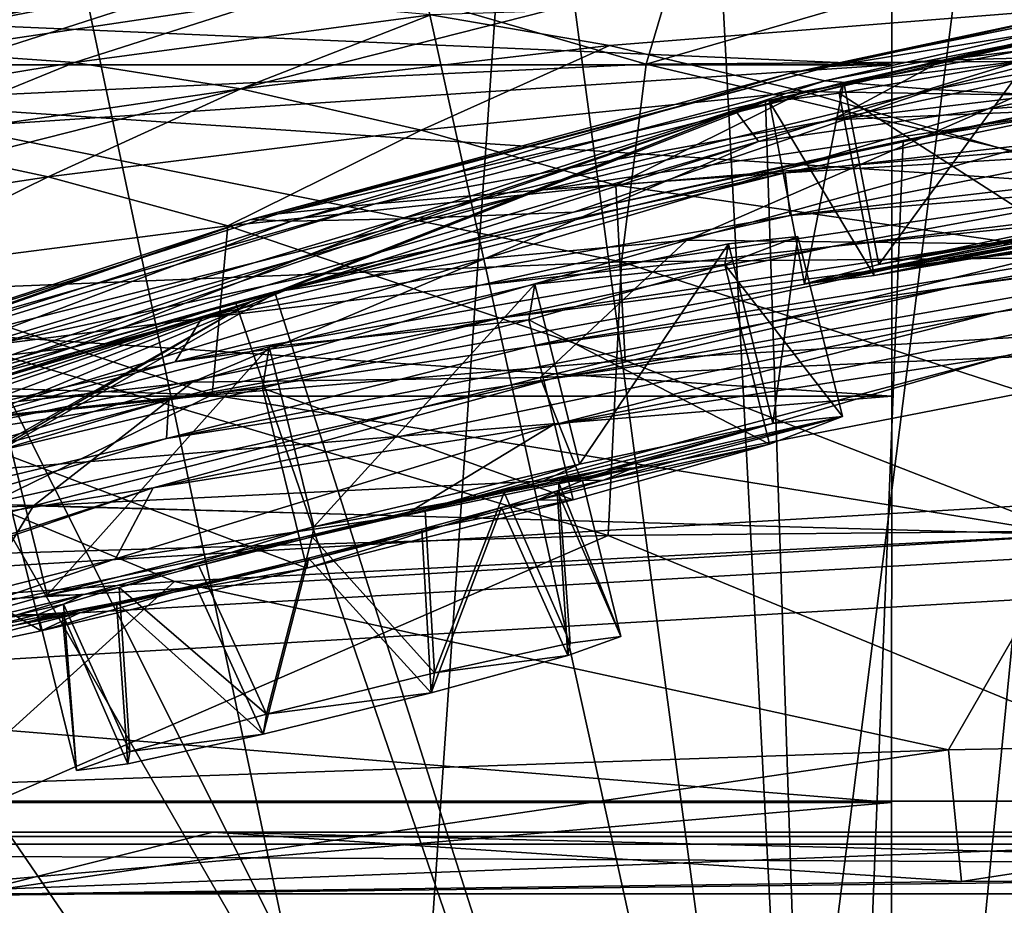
# Model space of a CAD drawing. Header units: metres. Extents: x 0 to 904, y -904 to 0.
# Tile 223 of 246: x 404 to 444, y -54 to -19. Entities that reach past the tile are written whole.
import ezdxf

# ---------------------------------------------------------------- set-up
doc = ezdxf.new("R2010")
doc.units = ezdxf.units.M

msp = doc.modelspace()

# ---------------------------------------------------------------- linework, layer by layer
at = {"layer": 'top0'}
for points in [[(163.519562, -51.518902, 2063.059814), (836.377136, -51.518902, 2063.059814), (133.377289, -4.519207, 2063.059814)], [(836.377136, -51.518902, 2063.059814), (844.306091, -34.448139, 2063.059814), (133.377289, -4.519207, 2063.059814)], [(133.377289, -4.519207, 2063.059814), (844.306091, -34.448139, 2063.059814), (887.377258, -4.519207, 2063.059814)], [(887.377258, -4.519207, 163.059708), (844.306091, -34.448139, 163.059708), (133.377289, -4.519207, 163.059708)], [(844.306091, -34.448139, 163.059708), (836.377136, -51.518902, 163.059708), (133.377289, -4.519207, 163.059708)], [(133.377289, -4.519207, 163.059708), (836.377136, -51.518902, 163.059708), (163.519562, -51.518902, 163.059708)], [(393.379517, -13.701091, 1608.156494), (436.486115, -99.686302, 1605.904907), (431.912292, -11.590517, 1608.211792)], [(436.486115, -99.686302, 1605.904907), (470.493347, -12.454998, 1608.189087), (431.912292, -11.590517, 1608.211792)], [(497.423981, -101.513016, 620.164551), (438.393463, -99.792473, 620.119507), (474.334778, -11.520406, 617.807983)], [(438.393463, -99.792473, 620.119507), (446.94281, -12.499131, 617.833618), (474.334778, -11.520406, 617.807983)], [(438.393463, -99.792473, 620.119507), (419.807495, -15.603981, 617.914917), (446.94281, -12.499131, 617.833618)], [(436.486115, -99.686302, 1605.904907), (495.991272, -101.507111, 1605.857178), (470.493347, -12.454998, 1608.189087)], [(377.154694, -94.793068, 1606.032959), (436.486115, -99.686302, 1605.904907), (393.379517, -13.701091, 1608.156494)], [(420.31778, -15.217979, 562.786987), (394.377563, -19.538303, 563.097229), (402.888947, -18.271084, 510.193909)], [(420.31778, -15.217979, 562.786987), (413.626617, -16.563557, 615.079346), (394.377563, -19.538303, 563.097229)], [(419.807495, -15.603981, 617.914917), (392.848328, -20.853827, 618.052429), (413.626617, -16.563557, 615.079346)], [(392.848328, -20.853827, 618.052429), (419.807495, -15.603981, 617.914917), (438.393463, -99.792473, 620.119507)], [(430.610657, -15.817269, 1826.89917), (446.751587, -15.569982, 1827.190186), (429.176331, -20.694532, 1881.330322)], [(429.176331, -20.694532, 1881.330322), (446.751587, -15.569982, 1827.190186), (462.014984, -20.449392, 1881.945313)], [(414.51532, -16.43042, 1826.515137), (430.610657, -15.817269, 1826.89917), (429.176331, -20.694532, 1881.330322)], [(458.950409, -16.198446, 838.390564), (434.966492, -21.054705, 838.324768), (436.348541, -21.3613, 780.275574)], [(434.966492, -21.054705, 838.324768), (458.950409, -16.198446, 838.390564), (448.439758, -18.177799, 895.709351)], [(459.917786, -16.734985, 780.342651), (458.950409, -16.198446, 838.390564), (436.348541, -21.3613, 780.275574)], [(452.197479, -21.8262, 1518.983765), (474.040039, -15.95679, 1561.944458), (442.906311, -22.484701, 1518.765625)], [(474.040039, -15.95679, 1561.944458), (453.168549, -17.793518, 1562.034302), (442.906311, -22.484701, 1518.765625)], [(413.626617, -16.563557, 615.079346), (388.650299, -21.782118, 615.342224), (394.377563, -19.538303, 563.097229)], [(392.848328, -20.853827, 618.052429), (388.650299, -21.782118, 615.342224), (413.626617, -16.563557, 615.079346)], [(398.472137, -17.4098, 1826.038086), (414.51532, -16.43042, 1826.515137), (396.525391, -22.224348, 1880.271606)], [(414.51532, -16.43042, 1826.515137), (429.176331, -20.694532, 1881.330322), (396.525391, -22.224348, 1880.271606)], [(459.917786, -16.734985, 780.342651), (436.348541, -21.3613, 780.275574), (440.678894, -21.700401, 721.290283)], [(463.907623, -17.516373, 721.338074), (459.917786, -16.734985, 780.342651), (440.678894, -21.700401, 721.290283)], [(454.565094, -17.367258, 1564.958008), (436.501892, -99.687195, 1567.113647), (433.967316, -22.182774, 1565.084106)], [(454.565094, -17.367258, 1564.958008), (433.967316, -22.182774, 1565.084106), (453.168549, -17.793518, 1562.034302)], [(496.003113, -101.507164, 1567.161255), (436.501892, -99.687195, 1567.113647), (454.565094, -17.367258, 1564.958008)], [(427.695374, -19.941626, 406.499817), (458.265411, -17.489773, 405.625305), (420.534302, -18.708691, 432.119202)], [(458.265411, -17.489773, 405.625305), (427.695374, -19.941626, 406.499817), (435.481812, -21.789408, 381.116577)], [(476.522217, -22.443432, 355.114563), (458.265411, -17.489773, 405.625305), (435.481812, -21.789408, 381.116577)], [(440.678894, -21.700401, 721.290283), (447.641571, -22.06394, 663.647583), (463.907623, -17.516373, 721.338074)], [(406.230988, -20.625, 432.669281), (414.007721, -18.127468, 457.955444), (400.152161, -20.193193, 458.461304)], [(414.007721, -18.127468, 457.955444), (402.888947, -18.271084, 510.193909), (400.152161, -20.193193, 458.461304)], [(420.534302, -18.708691, 432.119202), (414.007721, -18.127468, 457.955444), (406.230988, -20.625, 432.669281)], [(433.967316, -22.182774, 1565.084106), (432.77359, -22.580969, 1562.240112), (453.168549, -17.793518, 1562.034302)], [(453.168549, -17.793518, 1562.034302), (432.77359, -22.580969, 1562.240112), (433.676605, -23.789267, 1518.547607)], [(442.906311, -22.484701, 1518.765625), (453.168549, -17.793518, 1562.034302), (433.676605, -23.789267, 1518.547607)], [(434.966492, -21.054705, 838.324768), (448.439758, -18.177799, 895.709351), (436.528656, -20.77619, 895.674438)], [(448.439758, -18.177799, 895.709351), (453.281677, -18.026882, 952.567139), (436.528656, -20.77619, 895.674438)], [(453.281677, -18.026882, 952.567139), (441.075623, -20.530994, 952.545898), (436.528656, -20.77619, 895.674438)], [(441.075623, -20.530994, 952.545898), (453.281677, -18.026882, 952.567139), (461.245117, -18.030481, 1009.147888)], [(441.075623, -20.530994, 952.545898), (461.245117, -18.030481, 1009.147888), (448.687317, -20.332975, 1009.139709)], [(412.897308, -21.683456, 407.077454), (420.534302, -18.708691, 432.119202), (406.230988, -20.625, 432.669281)], [(427.695374, -19.941626, 406.499817), (420.534302, -18.708691, 432.119202), (412.897308, -21.683456, 407.077454)], [(439.487976, -23.753292, 660.691772), (436.486115, -99.686302, 658.70343), (466.842743, -19.097067, 660.813721)], [(436.486115, -99.686302, 658.70343), (495.991241, -101.507111, 658.655762), (466.842743, -19.097067, 660.813721)], [(439.487976, -23.753292, 660.691772), (466.842743, -19.097067, 660.813721), (447.641571, -22.06394, 663.647583)], [(420.143036, -23.335657, 381.702698), (427.695374, -19.941626, 406.499817), (412.897308, -21.683456, 407.077454)], [(435.481812, -21.789408, 381.116577), (427.695374, -19.941626, 406.499817), (420.143036, -23.335657, 381.702698)], [(400.152161, -20.193193, 458.461304), (392.302795, -22.909855, 433.308899), (406.230988, -20.625, 432.669281)], [(436.528656, -20.77619, 895.674438), (441.075623, -20.530994, 952.545898), (414.402863, -26.693949, 895.548584)], [(441.075623, -20.530994, 952.545898), (418.292572, -26.29254, 952.467773), (414.402863, -26.693949, 895.548584)], [(418.292572, -26.29254, 952.467773), (441.075623, -20.530994, 952.545898), (436.637848, -22.91737, 1009.126465)], [(429.176331, -20.694532, 1881.330322), (462.014984, -20.449392, 1881.945313), (461.395416, -28.317274, 1936.170898)], [(448.687317, -20.332975, 1009.139709), (459.475494, -20.202732, 1065.655396), (436.637848, -22.91737, 1009.126465)], [(459.475494, -20.202732, 1065.655396), (446.926056, -22.494465, 1065.654785), (436.637848, -22.91737, 1009.126465)], [(436.637848, -22.91737, 1009.126465), (441.075623, -20.530994, 952.545898), (448.687317, -20.332975, 1009.139709)], [(379.52887, -95.048317, 619.995239), (392.848328, -20.853827, 618.052429), (438.393463, -99.792473, 620.119507)], [(392.302795, -22.909855, 433.308899), (398.473907, -23.776873, 407.748627), (406.230988, -20.625, 432.669281)], [(396.525391, -22.224348, 1880.271606), (429.176331, -20.694532, 1881.330322), (428.188019, -28.625902, 1935.435791)], [(398.473907, -23.776873, 407.748627), (412.897308, -21.683456, 407.077454), (406.230988, -20.625, 432.669281)], [(413.296906, -26.930365, 838.165894), (436.528656, -20.77619, 895.674438), (414.402863, -26.693949, 895.548584)], [(413.296906, -26.930365, 838.165894), (434.966492, -21.054705, 838.324768), (436.528656, -20.77619, 895.674438)], [(428.188019, -28.625902, 1935.435791), (429.176331, -20.694532, 1881.330322), (461.395416, -28.317274, 1936.170898)], [(434.966492, -21.054705, 838.324768), (413.296906, -26.930365, 838.165894), (414.936676, -26.996801, 780.114929)], [(436.348541, -21.3613, 780.275574), (434.966492, -21.054705, 838.324768), (414.936676, -26.996801, 780.114929)], [(412.897308, -21.683456, 407.077454), (398.473907, -23.776873, 407.748627), (405.169159, -25.212345, 382.38327)], [(420.143036, -23.335657, 381.702698), (412.897308, -21.683456, 407.077454), (405.169159, -25.212345, 382.38327)], [(436.348541, -21.3613, 780.275574), (414.936676, -26.996801, 780.114929), (419.325562, -26.89748, 721.176575)], [(440.678894, -21.700401, 721.290283), (436.348541, -21.3613, 780.275574), (419.325562, -26.89748, 721.176575)], [(419.325562, -26.89748, 721.176575), (426.248718, -26.636244, 663.443481), (440.678894, -21.700401, 721.290283)], [(426.248718, -26.636244, 663.443481), (447.641571, -22.06394, 663.647583), (440.678894, -21.700401, 721.290283)], [(427.959961, -25.543945, 356.559143), (435.481812, -21.789408, 381.116577), (420.143036, -23.335657, 381.702698)], [(439.487976, -23.753292, 660.691772), (447.641571, -22.06394, 663.647583), (426.248718, -26.636244, 663.443481)], [(443.884186, -24.209671, 355.985626), (435.481812, -21.789408, 381.116577), (427.959961, -25.543945, 356.559143)], [(442.906311, -22.484701, 1518.765625), (430.803101, -27.758911, 1472.950806), (452.197479, -21.8262, 1518.983765)], [(430.803101, -27.758911, 1472.950806), (447.011566, -27.947353, 1473.652832), (452.197479, -21.8262, 1518.983765)], [(446.926056, -22.494465, 1065.654785), (460.472687, -22.069218, 1122.298218), (434.751526, -25.053854, 1065.653687)], [(460.472687, -22.069218, 1122.298218), (447.592407, -24.269331, 1122.296509), (434.751526, -25.053854, 1065.653687)], [(443.884186, -24.209671, 355.985626), (476.522217, -22.443432, 355.114563), (435.481812, -21.789408, 381.116577)], [(395.152252, -29.946133, 1934.199341), (396.525391, -22.224348, 1880.271606), (428.188019, -28.625902, 1935.435791)], [(436.501892, -99.687195, 1567.113647), (414.273865, -29.902706, 1565.286255), (433.967316, -22.182774, 1565.084106)], [(433.967316, -22.182774, 1565.084106), (414.273865, -29.902706, 1565.286255), (432.77359, -22.580969, 1562.240112)], [(430.803101, -27.758911, 1472.950806), (442.906311, -22.484701, 1518.765625), (422.707764, -28.493612, 1472.599731)], [(422.707764, -28.493612, 1472.599731), (442.906311, -22.484701, 1518.765625), (433.676605, -23.789267, 1518.547607)], [(436.637848, -22.91737, 1009.126465), (446.926056, -22.494465, 1065.654785), (425.04071, -25.739313, 1009.108154)], [(446.926056, -22.494465, 1065.654785), (434.751526, -25.053854, 1065.653687), (425.04071, -25.739313, 1009.108154)], [(432.77359, -22.580969, 1562.240112), (391.274414, -36.85598, 1471.195679), (398.914795, -33.965172, 1471.546631)], [(432.77359, -22.580969, 1562.240112), (413.278595, -30.246319, 1562.556519), (391.274414, -36.85598, 1471.195679)], [(433.676605, -23.789267, 1518.547607), (432.77359, -22.580969, 1562.240112), (398.914795, -33.965172, 1471.546631)], [(414.273865, -29.902706, 1565.286255), (413.278595, -30.246319, 1562.556519), (432.77359, -22.580969, 1562.240112)], [(425.04071, -25.739313, 1009.108154), (418.292572, -26.29254, 952.467773), (436.637848, -22.91737, 1009.126465)], [(405.169159, -25.212345, 382.38327), (412.381622, -27.184265, 357.22464), (420.143036, -23.335657, 381.702698)], [(412.381622, -27.184265, 357.22464), (427.959961, -25.543945, 356.559143), (420.143036, -23.335657, 381.702698)], [(447.592407, -24.269331, 1122.296509), (463.717316, -23.417582, 1179.122314), (434.950378, -26.767199, 1122.294556)], [(463.717316, -23.417582, 1179.122314), (450.117371, -25.525948, 1179.093262), (434.950378, -26.767199, 1122.294556)], [(405.169159, -25.212345, 382.38327), (398.473907, -23.776873, 407.748627), (390.611176, -27.425375, 383.158325)], [(414.66925, -29.776968, 1472.248779), (433.676605, -23.789267, 1518.547607), (398.914795, -33.965172, 1471.546631)], [(412.684967, -30.248764, 660.521729), (439.487976, -23.753292, 660.691772), (426.248718, -26.636244, 663.443481)], [(436.486115, -99.686302, 658.70343), (439.487976, -23.753292, 660.691772), (412.684967, -30.248764, 660.521729)], [(422.707764, -28.493612, 1472.599731), (433.676605, -23.789267, 1518.547607), (414.66925, -29.776968, 1472.248779)], [(443.239197, -30.641474, 1347.621338), (483.567261, -24.04295, 1403.297119), (463.488617, -27.690105, 1402.98291)], [(483.567261, -24.04295, 1403.297119), (443.239197, -30.641474, 1347.621338), (461.240997, -26.972757, 1347.90271)], [(462.501282, -30.561993, 306.527161), (443.884186, -24.209671, 355.985626), (427.959961, -25.543945, 356.559143)], [(434.751526, -25.053854, 1065.653687), (447.592407, -24.269331, 1122.296509), (434.950378, -26.767199, 1122.294556)], [(436.633972, -28.012222, 1179.058716), (450.117371, -25.525948, 1179.093262), (468.495483, -24.154392, 1235.878174)], [(436.633972, -28.012222, 1179.058716), (468.495483, -24.154392, 1235.878174), (453.771515, -26.266474, 1235.791992)], [(457.755096, -26.647066, 1292.13147), (439.077972, -28.885721, 1235.691895), (473.984528, -24.335777, 1292.296997)], [(439.077972, -28.885721, 1235.691895), (453.771515, -26.266474, 1235.791992), (473.984528, -24.335777, 1292.296997)], [(461.240997, -26.972757, 1347.90271), (441.526672, -29.635101, 1291.942627), (479.291046, -24.173979, 1348.152954)], [(441.526672, -29.635101, 1291.942627), (457.755096, -26.647066, 1292.13147), (479.291046, -24.173979, 1348.152954)], [(397.212189, -29.134571, 357.982147), (405.169159, -25.212345, 382.38327), (390.611176, -27.425375, 383.158325)], [(412.381622, -27.184265, 357.22464), (405.169159, -25.212345, 382.38327), (397.212189, -29.134571, 357.982147)], [(425.04071, -25.739313, 1009.108154), (434.751526, -25.053854, 1065.653687), (402.964142, -31.957781, 1009.056152)], [(434.751526, -25.053854, 1065.653687), (411.340637, -30.882969, 1065.649902), (402.964142, -31.957781, 1009.056152)], [(434.751526, -25.053854, 1065.653687), (434.950378, -26.767199, 1122.294556), (411.340637, -30.882969, 1065.649902)], [(412.381622, -27.184265, 357.22464), (428.331787, -32.583176, 307.561737), (427.959961, -25.543945, 356.559143)], [(422.518158, -29.558035, 1122.292114), (450.117371, -25.525948, 1179.093262), (436.633972, -28.012222, 1179.058716)], [(434.950378, -26.767199, 1122.294556), (450.117371, -25.525948, 1179.093262), (422.518158, -29.558035, 1122.292114)], [(428.331787, -32.583176, 307.561737), (462.501282, -30.561993, 306.527161), (427.959961, -25.543945, 356.559143)], [(402.964142, -31.957781, 1009.056152), (397.239197, -32.751995, 952.342163), (425.04071, -25.739313, 1009.108154)], [(397.239197, -32.751995, 952.342163), (418.292572, -26.29254, 952.467773), (425.04071, -25.739313, 1009.108154)], [(414.402863, -26.693949, 895.548584), (418.292572, -26.29254, 952.467773), (394.07254, -33.247612, 895.348083)], [(418.292572, -26.29254, 952.467773), (397.239197, -32.751995, 952.342163), (394.07254, -33.247612, 895.348083)], [(453.771515, -26.266474, 1235.791992), (439.077972, -28.885721, 1235.691895), (423.265381, -30.888161, 1179.018677)], [(423.265381, -30.888161, 1179.018677), (436.633972, -28.012222, 1179.058716), (453.771515, -26.266474, 1235.791992)], [(394.07254, -33.247612, 895.348083), (413.296906, -26.930365, 838.165894), (414.402863, -26.693949, 895.548584)], [(406.093292, -32.083141, 663.198425), (426.248718, -26.636244, 663.443481), (419.325562, -26.89748, 721.176575)], [(412.684967, -30.248764, 660.521729), (426.248718, -26.636244, 663.443481), (406.093292, -32.083141, 663.198425)], [(434.950378, -26.767199, 1122.294556), (422.518158, -29.558035, 1122.292114), (411.340637, -30.882969, 1065.649902)], [(441.526672, -29.635101, 1291.942627), (424.448486, -32.032661, 1235.577759), (457.755096, -26.647066, 1292.13147)], [(424.448486, -32.032661, 1235.577759), (439.077972, -28.885721, 1235.691895), (457.755096, -26.647066, 1292.13147)], [(413.296906, -26.930365, 838.165894), (374.670593, -40.327435, 837.568848), (395.179382, -33.30217, 779.860901)], [(374.670593, -40.327435, 837.568848), (413.296906, -26.930365, 838.165894), (394.07254, -33.247612, 895.348083)], [(414.936676, -26.996801, 780.114929), (413.296906, -26.930365, 838.165894), (395.179382, -33.30217, 779.860901)], [(414.936676, -26.996801, 780.114929), (395.179382, -33.30217, 779.860901), (399.42099, -32.860413, 720.996948)], [(411.755524, -33.971493, 308.193176), (412.381622, -27.184265, 357.22464), (397.212189, -29.134571, 357.982147)], [(399.42099, -32.860413, 720.996948), (406.093292, -32.083141, 663.198425), (419.325562, -26.89748, 721.176575)], [(419.325562, -26.89748, 721.176575), (414.936676, -26.996801, 780.114929), (399.42099, -32.860413, 720.996948)], [(428.331787, -32.583176, 307.561737), (412.381622, -27.184265, 357.22464), (411.755524, -33.971493, 308.193176)], [(443.239197, -30.641474, 1347.621338), (425.375366, -33.317085, 1291.730469), (461.240997, -26.972757, 1347.90271)], [(461.240997, -26.972757, 1347.90271), (425.375366, -33.317085, 1291.730469), (441.526672, -29.635101, 1291.942627)], [(410.267761, -32.640263, 1122.289429), (422.518158, -29.558035, 1122.292114), (436.633972, -28.012222, 1179.058716)], [(410.267761, -32.640263, 1122.289429), (436.633972, -28.012222, 1179.058716), (423.265381, -30.888161, 1179.018677)], [(424.920715, -33.270531, 1426.933105), (430.803101, -27.758911, 1472.950806), (410.942413, -33.453278, 1426.10376)], [(410.942413, -33.453278, 1426.10376), (430.803101, -27.758911, 1472.950806), (422.707764, -28.493612, 1472.599731)], [(447.011566, -27.947353, 1473.652832), (430.803101, -27.758911, 1472.950806), (424.920715, -33.270531, 1426.933105)], [(424.920715, -33.270531, 1426.933105), (453.918274, -32.010281, 1457.469482), (447.011566, -27.947353, 1473.652832)], [(425.408478, -35.178562, 1347.30896), (463.488617, -27.690105, 1402.98291), (443.59845, -32.400627, 1402.633789)], [(425.408478, -35.178562, 1347.30896), (443.239197, -30.641474, 1347.621338), (463.488617, -27.690105, 1402.98291)], [(461.073547, -39.287197, 1989.900391), (428.188019, -28.625902, 1935.435791), (461.395416, -28.317274, 1936.170898)], [(427.646545, -39.61805, 1989.055786), (395.152252, -29.946133, 1934.199341), (428.188019, -28.625902, 1935.435791)], [(410.942413, -33.453278, 1426.10376), (422.707764, -28.493612, 1472.599731), (403.968872, -34.238422, 1425.689087)], [(403.968872, -34.238422, 1425.689087), (422.707764, -28.493612, 1472.599731), (414.66925, -29.776968, 1472.248779)], [(461.073547, -39.287197, 1989.900391), (427.646545, -39.61805, 1989.055786), (428.188019, -28.625902, 1935.435791)], [(411.755524, -33.971493, 308.193176), (397.212189, -29.134571, 357.982147), (388.888672, -33.282894, 333.788177)], [(439.077972, -28.885721, 1235.691895), (410.011841, -34.16378, 1178.973145), (423.265381, -30.888161, 1179.018677)], [(424.448486, -32.032661, 1235.577759), (410.011841, -34.16378, 1178.973145), (439.077972, -28.885721, 1235.691895)], [(425.375366, -33.317085, 1291.730469), (409.918915, -35.719398, 1235.449707), (441.526672, -29.635101, 1291.942627)], [(409.918915, -35.719398, 1235.449707), (424.448486, -32.032661, 1235.577759), (441.526672, -29.635101, 1291.942627)], [(411.340637, -30.882969, 1065.649902), (422.518158, -29.558035, 1122.292114), (410.267761, -32.640263, 1122.289429)], [(427.646545, -39.61805, 1989.055786), (394.353912, -40.59396, 1987.670532), (395.152252, -29.946133, 1934.199341)], [(436.501892, -99.687195, 1567.113647), (395.888977, -40.362392, 1565.560181), (414.273865, -29.902706, 1565.286255)], [(414.273865, -29.902706, 1565.286255), (395.888977, -40.362392, 1565.560181), (413.278595, -30.246319, 1562.556519)], [(403.968872, -34.238422, 1425.689087), (414.66925, -29.776968, 1472.248779), (397.047577, -35.482574, 1425.274292)], [(397.047577, -35.482574, 1425.274292), (414.66925, -29.776968, 1472.248779), (398.914795, -33.965172, 1471.546631)], [(383.8396, -40.260113, 1470.844604), (413.278595, -30.246319, 1562.556519), (376.64502, -44.160591, 1470.49353)], [(413.278595, -30.246319, 1562.556519), (395.083862, -40.627575, 1562.974365), (376.64502, -44.160591, 1470.49353)], [(413.278595, -30.246319, 1562.556519), (383.8396, -40.260113, 1470.844604), (391.274414, -36.85598, 1471.195679)], [(386.122192, -38.672516, 660.301147), (412.684967, -30.248764, 660.521729), (406.093292, -32.083141, 663.198425)], [(386.122192, -38.672516, 660.301147), (436.486115, -99.686302, 658.70343), (412.684967, -30.248764, 660.521729)], [(395.888977, -40.362392, 1565.560181), (395.083862, -40.627575, 1562.974365), (413.278595, -30.246319, 1562.556519)], [(409.377899, -37.694042, 1291.495117), (443.239197, -30.641474, 1347.621338), (425.408478, -35.178562, 1347.30896)], [(409.377899, -37.694042, 1291.495117), (425.375366, -33.317085, 1291.730469), (443.239197, -30.641474, 1347.621338)], [(462.501282, -30.561993, 306.527161), (428.331787, -32.583176, 307.561737), (446.280334, -39.583576, 258.79776)], [(381.956543, -38.798779, 1008.983704), (411.340637, -30.882969, 1065.649902), (388.858551, -37.568882, 1065.643799)], [(402.964142, -31.957781, 1009.056152), (411.340637, -30.882969, 1065.649902), (381.956543, -38.798779, 1008.983704)], [(388.858551, -37.568882, 1065.643799), (411.340637, -30.882969, 1065.649902), (410.267761, -32.640263, 1122.289429)], [(423.265381, -30.888161, 1179.018677), (410.011841, -34.16378, 1178.973145), (398.171814, -36.015312, 1122.286255)], [(398.171814, -36.015312, 1122.286255), (410.267761, -32.640263, 1122.289429), (423.265381, -30.888161, 1179.018677)], [(426.55246, -37.351677, 1402.492554), (453.918274, -32.010281, 1457.469482), (424.920715, -33.270531, 1426.933105)], [(453.918274, -32.010281, 1457.469482), (426.55246, -37.351677, 1402.492554), (443.59845, -32.400627, 1402.633789)], [(386.122192, -38.672516, 660.301147), (406.093292, -32.083141, 663.198425), (386.664337, -38.420334, 662.912781)], [(386.664337, -38.420334, 662.912781), (406.093292, -32.083141, 663.198425), (399.42099, -32.860413, 720.996948)], [(410.011841, -34.16378, 1178.973145), (424.448486, -32.032661, 1235.577759), (409.918915, -35.719398, 1235.449707)], [(443.59845, -32.400627, 1402.633789), (426.55246, -37.351677, 1402.492554), (419.422211, -38.818249, 1387.014282)], [(419.422211, -38.818249, 1387.014282), (425.408478, -35.178562, 1347.30896), (443.59845, -32.400627, 1402.633789)], [(388.858551, -37.568882, 1065.643799), (410.267761, -32.640263, 1122.289429), (398.171814, -36.015312, 1122.286255)], [(446.280334, -39.583576, 258.79776), (428.331787, -32.583176, 307.561737), (411.755524, -33.971493, 308.193176)], [(395.635437, -35.608921, 308.900726), (411.755524, -33.971493, 308.193176), (388.888672, -33.282894, 333.788177)], [(404.575989, -38.4268, 1379.373047), (410.942413, -33.453278, 1426.10376), (392.671021, -38.906479, 1378.530884)], [(392.671021, -38.906479, 1378.530884), (410.942413, -33.453278, 1426.10376), (403.968872, -34.238422, 1425.689087)], [(409.377899, -37.694042, 1291.495117), (395.52594, -39.949287, 1235.307617), (425.375366, -33.317085, 1291.730469)], [(395.52594, -39.949287, 1235.307617), (409.918915, -35.719398, 1235.449707), (425.375366, -33.317085, 1291.730469)], [(404.575989, -38.4268, 1379.373047), (426.55246, -37.351677, 1402.492554), (424.920715, -33.270531, 1426.933105)], [(404.575989, -38.4268, 1379.373047), (424.920715, -33.270531, 1426.933105), (410.942413, -33.453278, 1426.10376)], [(402.753815, -38.348515, 284.171265), (411.755524, -33.971493, 308.193176), (395.635437, -35.608921, 308.900726)], [(411.755524, -33.971493, 308.193176), (402.753815, -38.348515, 284.171265), (446.280334, -39.583576, 258.79776)], [(410.011841, -34.16378, 1178.973145), (374.338074, -43.6642, 1122.279053), (398.171814, -36.015312, 1122.286255)], [(374.338074, -43.6642, 1122.279053), (410.011841, -34.16378, 1178.973145), (383.85733, -41.942944, 1178.865479)], [(383.85733, -41.942944, 1178.865479), (410.011841, -34.16378, 1178.973145), (409.918915, -35.719398, 1235.449707)], [(407.868103, -40.556469, 1346.965698), (425.408478, -35.178562, 1347.30896), (419.422211, -38.818249, 1387.014282)], [(407.868103, -40.556469, 1346.965698), (409.377899, -37.694042, 1291.495117), (425.408478, -35.178562, 1347.30896)], [(395.52594, -39.949287, 1235.307617), (383.85733, -41.942944, 1178.865479), (409.918915, -35.719398, 1235.449707)], [(404.575989, -38.4268, 1379.373047), (419.422211, -38.818249, 1387.014282), (426.55246, -37.351677, 1402.492554)], [(380.396759, -47.560413, 1290.754272), (374.85965, -48.91679, 1275.041138), (409.377899, -37.694042, 1291.495117)], [(374.85965, -48.91679, 1275.041138), (395.52594, -39.949287, 1235.307617), (409.377899, -37.694042, 1291.495117)], [(380.396759, -47.560413, 1290.754272), (409.377899, -37.694042, 1291.495117), (407.868103, -40.556469, 1346.965698)], [(377.154663, -94.793068, 658.831543), (436.486115, -99.686302, 658.70343), (386.122192, -38.672516, 660.301147)], [(386.03299, -43.400482, 1331.089478), (402.061737, -42.545174, 1346.886108), (404.575989, -38.4268, 1379.373047)], [(386.03299, -43.400482, 1331.089478), (404.575989, -38.4268, 1379.373047), (392.671021, -38.906479, 1378.530884)], [(410.242004, -41.466755, 259.599365), (402.753815, -38.348515, 284.171265), (392.940002, -42.676311, 260.067993)], [(402.061737, -42.545174, 1346.886108), (419.422211, -38.818249, 1387.014282), (404.575989, -38.4268, 1379.373047)], [(402.753815, -38.348515, 284.171265), (410.242004, -41.466755, 259.599365), (446.280334, -39.583576, 258.79776)], [(402.061737, -42.545174, 1346.886108), (407.868103, -40.556469, 1346.965698), (419.422211, -38.818249, 1387.014282)], [(461.073547, -39.287197, 1989.900391), (461.049896, -53.340942, 2042.971069), (427.646545, -39.61805, 1989.055786)], [(461.049896, -53.340942, 2042.971069), (394.131256, -54.164406, 2040.5354), (427.646545, -39.61805, 1989.055786)], [(427.646545, -39.61805, 1989.055786), (394.131256, -54.164406, 2040.5354), (394.353912, -40.59396, 1987.670532)], [(410.242004, -41.466755, 259.599365), (441.301514, -48.22258, 210.920059), (446.280334, -39.583576, 258.79776)], [(441.301514, -48.22258, 210.920059), (481.309479, -47.421543, 210.920059), (446.280334, -39.583576, 258.79776)], [(379.197052, -53.356236, 1565.900513), (395.888977, -40.362392, 1565.560181), (436.501892, -99.687195, 1567.113647)], [(402.061737, -42.545174, 1346.886108), (380.396759, -47.560413, 1290.754272), (407.868103, -40.556469, 1346.965698)], [(392.940002, -42.676311, 260.067993), (401.25293, -49.612221, 210.920059), (410.242004, -41.466755, 259.599365)], [(401.25293, -49.612221, 210.920059), (441.301514, -48.22258, 210.920059), (410.242004, -41.466755, 259.599365)], [(481.309479, -47.421543, 210.920059), (441.301514, -48.22258, 210.920059), (441.827484, -53.501369, 183.339325)], [(481.845245, -53.237633, 182.569183), (481.309479, -47.421543, 210.920059), (441.827484, -53.501369, 183.339325)], [(441.301514, -48.22258, 210.920059), (401.25293, -49.612221, 210.920059), (401.836456, -54.031609, 184.909973)], [(441.827484, -53.501369, 183.339325), (441.301514, -48.22258, 210.920059), (401.836456, -54.031609, 184.909973)], [(836.377136, -51.518902, 163.059708), (495.105316, -51.518902, 182.490662), (163.519562, -51.518902, 163.059708)], [(495.105316, -51.518902, 182.490662), (411.783142, -51.518902, 184.444412), (163.519562, -51.518902, 163.059708)], [(163.519562, -51.518902, 163.059708), (411.783142, -51.518902, 184.444412), (328.691803, -51.518902, 189.861313)], [(163.519562, -51.518902, 2063.059814), (395.558533, -51.518902, 2040.610718), (462.743958, -51.518902, 2043.003296)], [(462.743958, -51.518902, 2043.003296), (529.971802, -51.518902, 2043.136353), (163.519562, -51.518902, 2063.059814)], [(529.971802, -51.518902, 2043.136353), (836.377136, -51.518902, 2063.059814), (163.519562, -51.518902, 2063.059814)], [(328.691803, -51.518902, 189.861313), (411.783142, -51.518902, 184.444412), (401.836456, -54.031609, 184.909973)], [(461.049896, -53.340942, 2042.971069), (462.743958, -51.518902, 2043.003296), (394.131256, -54.164406, 2040.5354)], [(462.743958, -51.518902, 2043.003296), (395.558533, -51.518902, 2040.610718), (394.131256, -54.164406, 2040.5354)], [(411.783142, -51.518902, 184.444412), (441.827484, -53.501369, 183.339325), (401.836456, -54.031609, 184.909973)], [(441.827484, -53.501369, 183.339325), (411.783142, -51.518902, 184.444412), (481.845245, -53.237633, 182.569183)], [(411.783142, -51.518902, 184.444412), (495.105316, -51.518902, 182.490662), (481.845245, -53.237633, 182.569183)], [(377.174316, -94.795197, 1566.985596), (379.197052, -53.356236, 1565.900513), (436.501892, -99.687195, 1567.113647)]]:
    msp.add_3dface(points, dxfattribs=at)
at = {"layer": 'top0123413'}
for points in [[(882.116272, -12.461334, 160.059708), (244.305313, -50.274853, 160.059708), (20.424814, -12.458053, 160.059708)], [(837.067505, -50.273884, 160.059708), (244.305313, -50.274853, 160.059708), (882.116272, -12.461334, 160.059708)], [(20.424814, -15.458053, 163.059708), (244.305313, -52.006905, 163.059708), (882.116272, -15.461334, 163.059708)], [(244.305313, -52.006905, 163.059708), (838.694763, -52.005932, 163.059708), (882.116272, -15.461334, 163.059708)], [(244.305313, -50.274853, 160.059708), (837.067505, -50.273884, 160.059708), (244.305359, -74.93528, 117.346581)], [(837.067505, -50.273884, 160.059708), (783.459534, -78.803986, 110.644272), (244.305359, -74.93528, 117.346581)], [(838.694763, -52.005932, 163.059708), (244.305313, -52.006905, 163.059708), (244.305359, -76.679497, 120.325508)], [(785.042603, -80.559555, 113.603523), (838.694763, -52.005932, 163.059708), (244.305359, -76.679497, 120.325508)]]:
    msp.add_3dface(points, dxfattribs=at)
at = {"layer": 'top0123414'}
for points in [[(13, -13, 2066.059814), (244, -51.698021, 2066.059814), (891, -13, 2066.059814)], [(244, -51.698021, 2066.059814), (852.302002, -51.698021, 2066.059814), (891, -13, 2066.059814)], [(16, -16, 2063.059814), (888, -16, 2063.059814), (244, -54, 2063.059814)], [(244, -54, 2063.059814), (888, -16, 2063.059814), (850, -54, 2063.059814)], [(849.241211, -54.758785, 2077.482666), (244, -51.698021, 2066.059814), (244, -55.041393, 2078.537354)], [(849.241211, -54.758785, 2077.482666), (852.302002, -51.698021, 2066.059814), (244, -51.698021, 2066.059814)], [(846.343445, -57.656563, 2076.706299), (244, -57.656563, 2076.706299), (850, -54, 2063.059814)], [(244, -57.656563, 2076.706299), (244, -54, 2063.059814), (850, -54, 2063.059814)]]:
    msp.add_3dface(points, dxfattribs=at)
at = {"layer": 'top0123423'}
for points in [[(447.94281, -76.718231, 2240.844482), (460.066284, -2.140673, 2230.895264), (443.497742, -2.473464, 2243.608887)], [(403.497192, -76.717903, 2254.326904), (419.104431, -76.718018, 2252.789551), (403.497742, -2.753827, 2254.326904)], [(419.104431, -76.718018, 2252.789551), (424.203278, -2.6826, 2251.60083), (403.497742, -2.753827, 2254.326904)], [(419.104431, -76.718018, 2252.789551), (434.111877, -76.718132, 2248.237061), (424.203278, -2.6826, 2251.60083)], [(434.111877, -76.718132, 2248.237061), (443.497742, -2.473464, 2243.608887), (424.203278, -2.6826, 2251.60083)], [(434.111877, -76.718132, 2248.237061), (447.94281, -76.718231, 2240.844482), (443.497742, -2.473464, 2243.608887)], [(193.497742, -5.002748, 2174.326904), (478.497742, -5.004862, 2174.326904), (193.497192, -77.370995, 2174.326904)], [(478.497742, -5.004862, 2174.326904), (478.497192, -77.373108, 2174.326904), (193.497192, -77.370995, 2174.326904)]]:
    msp.add_3dface(points, dxfattribs=at)
at = {"layer": 'top0123427'}
for points in [[(239.026733, -20.715746, 2110.684082), (239.026794, -12.033338, 2125.722412), (439.026733, -20.71723, 2110.684082)], [(439.026794, -12.034822, 2159.924316), (239.026794, -12.033338, 2159.924316), (239.026733, -20.715746, 2174.962646)], [(439.026733, -20.71723, 2174.962646), (439.026794, -12.034822, 2159.924316), (239.026733, -20.715746, 2174.962646)], [(239.026794, -12.033338, 2125.722412), (439.026794, -12.034822, 2125.722412), (439.026733, -20.71723, 2110.684082)], [(439.026733, -20.71723, 2110.684082), (439.026794, -12.034822, 2159.924316), (439.026733, -20.71723, 2174.962646)], [(439.026733, -20.71723, 2110.684082), (439.026794, -12.034822, 2125.722412), (439.026794, -12.034822, 2159.924316)], [(239.026642, -34.017967, 2099.522217), (239.026733, -20.715746, 2110.684082), (439.026642, -34.019451, 2099.522217)], [(439.026733, -20.71723, 2174.962646), (239.026733, -20.715746, 2174.962646), (239.026642, -34.017967, 2186.124756)], [(439.026642, -34.019451, 2186.124756), (439.026733, -20.71723, 2174.962646), (239.026642, -34.017967, 2186.124756)], [(239.026733, -20.715746, 2110.684082), (439.026733, -20.71723, 2110.684082), (439.026642, -34.019451, 2099.522217)], [(439.026642, -34.019451, 2099.522217), (439.026733, -20.71723, 2110.684082), (439.026642, -34.019451, 2186.124756)], [(439.026642, -34.019451, 2186.124756), (439.026733, -20.71723, 2110.684082), (439.026733, -20.71723, 2174.962646)], [(239.02652, -50.33556, 2093.583008), (239.026642, -34.017967, 2099.522217), (439.02652, -50.337044, 2093.583008)], [(439.026642, -34.019451, 2186.124756), (239.026642, -34.017967, 2186.124756), (239.02652, -50.33556, 2192.063721)], [(439.02652, -50.337044, 2192.063721), (439.026642, -34.019451, 2186.124756), (239.02652, -50.33556, 2192.063721)], [(239.026642, -34.017967, 2099.522217), (439.026642, -34.019451, 2099.522217), (439.02652, -50.337044, 2093.583008)], [(439.02652, -50.337044, 2093.583008), (439.026642, -34.019451, 2099.522217), (439.02652, -50.337044, 2192.063721)], [(439.02652, -50.337044, 2192.063721), (439.026642, -34.019451, 2099.522217), (439.026642, -34.019451, 2186.124756)], [(239.026382, -67.700378, 2093.583008), (239.02652, -50.33556, 2093.583008), (439.026398, -67.701859, 2093.583008)], [(439.02652, -50.337044, 2192.063721), (239.02652, -50.33556, 2192.063721), (239.026382, -67.700378, 2192.063721)], [(439.026398, -67.701859, 2192.063721), (439.02652, -50.337044, 2192.063721), (239.026382, -67.700378, 2192.063721)], [(239.02652, -50.33556, 2093.583008), (439.02652, -50.337044, 2093.583008), (439.026398, -67.701859, 2093.583008)], [(439.026398, -67.701859, 2093.583008), (439.02652, -50.337044, 2093.583008), (439.026398, -67.701859, 2192.063721)], [(439.026398, -67.701859, 2192.063721), (439.02652, -50.337044, 2093.583008), (439.02652, -50.337044, 2192.063721)]]:
    msp.add_3dface(points, dxfattribs=at)
at = {"layer": 'top0123445'}
for points in [[(435.263733, -27.607903, 1128.578125), (432.332306, -28.728138, 1139.525146), (437.048157, -34.831245, 1128.316772)], [(435.263733, -27.607903, 1128.578125), (432.472229, -27.898188, 1117.54126), (432.332306, -28.728138, 1139.525146)], [(434.256653, -35.121532, 1117.279907), (432.472229, -27.898188, 1117.54126), (435.263733, -27.607903, 1128.578125)], [(437.048157, -34.831245, 1128.316772), (434.256653, -35.121532, 1117.279907), (435.263733, -27.607903, 1128.578125)], [(426.490204, -36.744556, 1109.11084), (424.70578, -29.521212, 1109.37207), (432.472229, -27.898188, 1117.54126)], [(432.472229, -27.898188, 1117.54126), (424.70578, -29.521212, 1109.37207), (432.332306, -28.728138, 1139.525146)], [(434.256653, -35.121532, 1117.279907), (426.490204, -36.744556, 1109.11084), (432.472229, -27.898188, 1117.54126)], [(432.332306, -28.728138, 1139.525146), (424.463379, -30.958729, 1147.449341), (434.116699, -35.951481, 1139.263794)], [(432.332306, -28.728138, 1139.525146), (424.70578, -29.521212, 1109.37207), (424.463379, -30.958729, 1147.449341)], [(432.332306, -28.728138, 1139.525146), (434.116699, -35.951481, 1139.263794), (437.048157, -34.831245, 1128.316772)], [(415.829803, -39.265434, 1105.998169), (414.04538, -32.042088, 1106.259521), (424.70578, -29.521212, 1109.37207)], [(424.70578, -29.521212, 1109.37207), (414.04538, -32.042088, 1106.259521), (424.463379, -30.958729, 1147.449341)], [(426.490204, -36.744556, 1109.11084), (415.829803, -39.265434, 1105.998169), (424.70578, -29.521212, 1109.37207)], [(424.463379, -30.958729, 1147.449341), (413.765472, -33.701988, 1150.227295), (426.247803, -38.182072, 1147.187988)], [(424.463379, -30.958729, 1147.449341), (414.04538, -32.042088, 1106.259521), (413.765472, -33.701988, 1150.227295)], [(424.463379, -30.958729, 1147.449341), (426.247803, -38.182072, 1147.187988), (434.116699, -35.951481, 1139.263794)], [(405.131897, -42.008694, 1108.776123), (403.347473, -34.785347, 1109.037476), (414.04538, -32.042088, 1106.259521)], [(414.04538, -32.042088, 1106.259521), (403.347473, -34.785347, 1109.037476), (413.765472, -33.701988, 1150.227295)], [(415.829803, -39.265434, 1105.998169), (405.131897, -42.008694, 1108.776123), (414.04538, -32.042088, 1106.259521)], [(413.765472, -33.701988, 1150.227295), (403.105072, -36.222862, 1147.114624), (415.549896, -40.925331, 1149.965942)], [(413.765472, -33.701988, 1150.227295), (403.347473, -34.785347, 1109.037476), (403.105072, -36.222862, 1147.114624)], [(413.765472, -33.701988, 1150.227295), (415.549896, -40.925331, 1149.965942), (426.247803, -38.182072, 1147.187988)], [(405.131897, -42.008694, 1108.776123), (397.263, -44.239285, 1116.700195), (403.347473, -34.785347, 1109.037476)], [(426.490204, -36.744556, 1109.11084), (434.256653, -35.121532, 1117.279907), (424.934845, -37.474716, 1118.672119)], [(434.256653, -35.121532, 1117.279907), (427.532043, -36.974987, 1122.593384), (424.934845, -37.474716, 1118.672119)], [(434.116699, -35.951481, 1139.263794), (427.46109, -37.395828, 1133.740723), (437.048157, -34.831245, 1128.316772)], [(427.46109, -37.395828, 1133.740723), (428.679138, -36.893944, 1128.185547), (437.048157, -34.831245, 1128.316772)], [(437.048157, -34.831245, 1128.316772), (428.679138, -36.893944, 1128.185547), (427.532043, -36.974987, 1122.593384)], [(434.256653, -35.121532, 1117.279907), (437.048157, -34.831245, 1128.316772), (427.532043, -36.974987, 1122.593384)], [(426.247803, -38.182072, 1147.187988), (424.814484, -38.18853, 1137.579834), (434.116699, -35.951481, 1139.263794)], [(424.814484, -38.18853, 1137.579834), (427.46109, -37.395828, 1133.740723), (434.116699, -35.951481, 1139.263794)], [(403.105072, -36.222862, 1147.114624), (395.338623, -37.84589, 1138.945435), (404.889496, -43.446209, 1146.853271)], [(403.105072, -36.222862, 1147.114624), (404.889496, -43.446209, 1146.853271), (415.549896, -40.925331, 1149.965942)], [(415.829803, -39.265434, 1105.998169), (426.490204, -36.744556, 1109.11084), (421.182281, -38.301956, 1115.914307)], [(426.490204, -36.744556, 1109.11084), (424.934845, -37.474716, 1118.672119), (421.182281, -38.301956, 1115.914307)], [(425.656647, -37.469673, 1123.461914), (423.466431, -37.890934, 1120.150879), (427.532043, -36.974987, 1122.593384)], [(423.466431, -37.890934, 1120.150879), (424.934845, -37.474716, 1118.672119), (427.532043, -36.974987, 1122.593384)], [(426.616028, -37.402405, 1128.15332), (425.656647, -37.469673, 1123.461914), (428.679138, -36.893944, 1128.185547)], [(425.656647, -37.469673, 1123.461914), (427.532043, -36.974987, 1122.593384), (428.679138, -36.893944, 1128.185547)], [(428.679138, -36.893944, 1128.185547), (427.46109, -37.395828, 1133.740723), (426.616028, -37.402405, 1128.15332)], [(423.466431, -37.890934, 1120.150879), (420.297729, -38.589577, 1117.825195), (424.934845, -37.474716, 1118.672119)], [(420.297729, -38.589577, 1117.825195), (421.182281, -38.301956, 1115.914307), (424.934845, -37.474716, 1118.672119)], [(425.656647, -37.469673, 1123.461914), (426.114716, -43.932484, 1121.286621), (423.466431, -37.890934, 1120.150879)], [(427.46109, -37.395828, 1133.740723), (424.814484, -38.18853, 1137.579834), (425.597107, -37.822723, 1132.813599)], [(427.46109, -37.395828, 1133.740723), (425.597107, -37.822723, 1132.813599), (426.616028, -37.402405, 1128.15332)], [(426.616028, -37.402405, 1128.15332), (425.597107, -37.822723, 1132.813599), (428.158386, -43.667858, 1127.926514)], [(426.616028, -37.402405, 1128.15332), (428.158386, -43.667858, 1127.926514), (425.656647, -37.469673, 1123.461914)], [(428.158386, -43.667858, 1127.926514), (426.114716, -43.932484, 1121.286621), (425.656647, -37.469673, 1123.461914)], [(395.338623, -37.84589, 1138.945435), (397.123047, -45.069233, 1138.684082), (404.889496, -43.446209, 1146.853271)], [(423.466431, -37.890934, 1120.150879), (420.680176, -45.124168, 1117.117554), (420.297729, -38.589577, 1117.825195)], [(426.114716, -43.932484, 1121.286621), (420.680176, -45.124168, 1117.117554), (423.466431, -37.890934, 1120.150879)], [(424.814484, -38.18853, 1137.579834), (423.365204, -38.491371, 1136.05542), (425.597107, -37.822723, 1132.813599)], [(425.597107, -37.822723, 1132.813599), (423.365204, -38.491371, 1136.05542), (426.030579, -44.431366, 1134.501099)], [(425.597107, -37.822723, 1132.813599), (426.030579, -44.431366, 1134.501099), (428.158386, -43.667858, 1127.926514)], [(415.549896, -40.925331, 1149.965942), (421.027557, -39.219536, 1140.219482), (426.247803, -38.182072, 1147.187988)], [(420.297729, -38.589577, 1117.825195), (415.761444, -39.670784, 1116.73584), (421.182281, -38.301956, 1115.914307)], [(415.761444, -39.670784, 1116.73584), (415.774963, -39.590641, 1114.612305), (421.182281, -38.301956, 1115.914307)], [(415.829803, -39.265434, 1105.998169), (421.182281, -38.301956, 1115.914307), (415.774963, -39.590641, 1114.612305)], [(421.027557, -39.219536, 1140.219482), (424.814484, -38.18853, 1137.579834), (426.247803, -38.182072, 1147.187988)], [(424.814484, -38.18853, 1137.579834), (421.027557, -39.219536, 1140.219482), (423.365204, -38.491371, 1136.05542)], [(420.680176, -45.124168, 1117.117554), (415.761444, -39.670784, 1116.73584), (420.297729, -38.589577, 1117.825195)], [(421.027557, -39.219536, 1140.219482), (420.16748, -39.361851, 1138.281372), (423.365204, -38.491371, 1136.05542)], [(423.365204, -38.491371, 1136.05542), (420.16748, -39.361851, 1138.281372), (420.544067, -45.931377, 1138.499023)], [(423.365204, -38.491371, 1136.05542), (420.544067, -45.931377, 1138.499023), (426.030579, -44.431366, 1134.501099)], [(405.131897, -42.008694, 1108.776123), (415.829803, -39.265434, 1105.998169), (410.352173, -40.97123, 1115.744629)], [(410.352173, -40.97123, 1115.744629), (415.829803, -39.265434, 1105.998169), (415.774963, -39.590641, 1114.612305)], [(415.604736, -40.600124, 1141.351807), (421.027557, -39.219536, 1140.219482), (415.549896, -40.925331, 1149.965942)], [(421.027557, -39.219536, 1140.219482), (415.604736, -40.600124, 1141.351807), (420.16748, -39.361851, 1138.281372)], [(415.604736, -40.600124, 1141.351807), (415.618256, -40.519932, 1139.228271), (420.16748, -39.361851, 1138.281372)], [(420.16748, -39.361851, 1138.281372), (415.618256, -40.519932, 1139.228271), (420.544067, -45.931377, 1138.499023)], [(411.212189, -40.828865, 1117.682739), (410.352173, -40.97123, 1115.744629), (415.774963, -39.590641, 1114.612305)], [(415.761444, -39.670784, 1116.73584), (411.212189, -40.828865, 1117.682739), (415.774963, -39.590641, 1114.612305)], [(413.930573, -46.787724, 1117.011719), (411.212189, -40.828865, 1117.682739), (415.761444, -39.670784, 1116.73584)], [(420.680176, -45.124168, 1117.117554), (413.930573, -46.787724, 1117.011719), (415.761444, -39.670784, 1116.73584)], [(415.604736, -40.600124, 1141.351807), (410.197418, -41.888809, 1140.049683), (415.618256, -40.519932, 1139.228271)], [(410.197418, -41.888809, 1140.049683), (411.08197, -41.601139, 1138.138916), (415.618256, -40.519932, 1139.228271)], [(410.197418, -41.888809, 1140.049683), (415.604736, -40.600124, 1141.351807), (415.549896, -40.925331, 1149.965942)], [(415.618256, -40.519932, 1139.228271), (411.08197, -41.601139, 1138.138916), (413.794464, -47.594933, 1138.393311)], [(420.544067, -45.931377, 1138.499023), (415.618256, -40.519932, 1139.228271), (413.794464, -47.594933, 1138.393311)], [(415.549896, -40.925331, 1149.965942), (404.889496, -43.446209, 1146.853271), (410.197418, -41.888809, 1140.049683)], [(406.565247, -42.002235, 1118.384277), (405.131897, -42.008694, 1108.776123), (410.352173, -40.97123, 1115.744629)], [(408.014496, -41.699341, 1119.908691), (406.565247, -42.002235, 1118.384277), (410.352173, -40.97123, 1115.744629)], [(411.212189, -40.828865, 1117.682739), (408.014496, -41.699341, 1119.908691), (410.352173, -40.97123, 1115.744629)], [(411.212189, -40.828865, 1117.682739), (413.930573, -46.787724, 1117.011719), (408.014496, -41.699341, 1119.908691)], [(404.889496, -43.446209, 1146.853271), (406.444855, -42.716049, 1137.291992), (410.197418, -41.888809, 1140.049683)], [(408.014496, -41.699341, 1119.908691), (405.782593, -42.367992, 1123.150513), (406.565247, -42.002235, 1118.384277)], [(408.014496, -41.699341, 1119.908691), (408.444061, -48.287735, 1121.009644), (405.782593, -42.367992, 1123.150513)], [(410.197418, -41.888809, 1140.049683), (406.444855, -42.716049, 1137.291992), (411.08197, -41.601139, 1138.138916)], [(406.444855, -42.716049, 1137.291992), (407.913239, -42.299778, 1135.813232), (411.08197, -41.601139, 1138.138916)], [(413.794464, -47.594933, 1138.393311), (411.08197, -41.601139, 1138.138916), (407.913239, -42.299778, 1135.813232)], [(413.930573, -46.787724, 1117.011719), (408.444061, -48.287735, 1121.009644), (408.014496, -41.699341, 1119.908691)], [(403.91864, -42.794937, 1122.223389), (397.263, -44.239285, 1116.700195), (406.565247, -42.002235, 1118.384277)], [(397.263, -44.239285, 1116.700195), (405.131897, -42.008694, 1108.776123), (406.565247, -42.002235, 1118.384277)], [(405.782593, -42.367992, 1123.150513), (403.91864, -42.794937, 1122.223389), (406.565247, -42.002235, 1118.384277)], [(406.444855, -42.716049, 1137.291992), (403.847656, -43.215778, 1133.370728), (407.913239, -42.299778, 1135.813232)], [(403.847656, -43.215778, 1133.370728), (405.723053, -42.721039, 1132.502197), (407.913239, -42.299778, 1135.813232)], [(405.782593, -42.367992, 1123.150513), (404.763672, -42.788307, 1127.810791), (403.91864, -42.794937, 1122.223389)], [(405.782593, -42.367992, 1123.150513), (406.311157, -49.052502, 1127.584229), (404.763672, -42.788307, 1127.810791)], [(407.913239, -42.299778, 1135.813232), (405.723053, -42.721039, 1132.502197), (408.359924, -48.786617, 1134.224243)], [(408.444061, -48.287735, 1121.009644), (406.311157, -49.052502, 1127.584229), (405.782593, -42.367992, 1123.150513)], [(413.794464, -47.594933, 1138.393311), (407.913239, -42.299778, 1135.813232), (408.359924, -48.786617, 1134.224243)], [(404.889496, -43.446209, 1146.853271), (397.123047, -45.069233, 1138.684082), (406.444855, -42.716049, 1137.291992)], [(397.123047, -45.069233, 1138.684082), (403.847656, -43.215778, 1133.370728), (406.444855, -42.716049, 1137.291992)], [(403.847656, -43.215778, 1133.370728), (402.700592, -43.296822, 1127.778442), (405.723053, -42.721039, 1132.502197)], [(402.700592, -43.296822, 1127.778442), (404.763672, -42.788307, 1127.810791), (405.723053, -42.721039, 1132.502197)], [(404.763672, -42.788307, 1127.810791), (402.700592, -43.296822, 1127.778442), (403.91864, -42.794937, 1122.223389)], [(405.723053, -42.721039, 1132.502197), (404.763672, -42.788307, 1127.810791), (406.311157, -49.052502, 1127.584229)], [(408.359924, -48.786617, 1134.224243), (405.723053, -42.721039, 1132.502197), (406.311157, -49.052502, 1127.584229)], [(428.158386, -43.667858, 1127.926514), (426.030579, -44.431366, 1134.501099), (426.114716, -43.932484, 1121.286621)], [(426.030579, -44.431366, 1134.501099), (420.680176, -45.124168, 1117.117554), (426.114716, -43.932484, 1121.286621)], [(426.030579, -44.431366, 1134.501099), (420.544067, -45.931377, 1138.499023), (420.680176, -45.124168, 1117.117554)], [(420.544067, -45.931377, 1138.499023), (413.930573, -46.787724, 1117.011719), (420.680176, -45.124168, 1117.117554)], [(420.544067, -45.931377, 1138.499023), (413.794464, -47.594933, 1138.393311), (413.930573, -46.787724, 1117.011719)], [(413.794464, -47.594933, 1138.393311), (408.444061, -48.287735, 1121.009644), (413.930573, -46.787724, 1117.011719)], [(413.794464, -47.594933, 1138.393311), (408.359924, -48.786617, 1134.224243), (408.444061, -48.287735, 1121.009644)], [(408.359924, -48.786617, 1134.224243), (406.311157, -49.052502, 1127.584229), (408.444061, -48.287735, 1121.009644)]]:
    msp.add_3dface(points, dxfattribs=at)
at = {"layer": 'top0123446'}
for points in [[(438.508545, -28.730923, 940.093933), (437.104614, -21.420641, 940.227722), (445.079468, -19.743505, 932.273071)], [(445.079468, -19.743505, 932.273071), (437.104614, -21.420641, 940.227722), (444.762177, -20.50161, 970.369324)], [(446.483398, -27.053789, 932.139282), (438.508545, -28.730923, 940.093933), (445.079468, -19.743505, 932.273071)], [(444.762177, -20.50161, 970.369324), (436.921417, -21.858332, 962.222595), (446.166107, -27.811893, 970.235535)], [(444.762177, -20.50161, 970.369324), (437.104614, -21.420641, 940.227722), (436.921417, -21.858332, 962.222595)], [(435.522491, -29.505003, 951.056213), (434.118561, -22.194721, 951.190002), (437.104614, -21.420641, 940.227722)], [(437.104614, -21.420641, 940.227722), (434.118561, -22.194721, 951.190002), (436.921417, -21.858332, 962.222595)], [(438.508545, -28.730923, 940.093933), (435.522491, -29.505003, 951.056213), (437.104614, -21.420641, 940.227722)], [(436.921417, -21.858332, 962.222595), (434.118561, -22.194721, 951.190002), (438.325348, -29.168615, 962.088806)], [(436.921417, -21.858332, 962.222595), (438.325348, -29.168615, 962.088806), (446.166107, -27.811893, 970.235535)], [(434.118561, -22.194721, 951.190002), (435.522491, -29.505003, 951.056213), (438.325348, -29.168615, 962.088806)], [(445.230621, -27.540661, 945.597107), (438.508545, -28.730923, 940.093933), (447.9151, -26.954659, 941.747192)], [(438.508545, -28.730923, 940.093933), (446.483398, -27.053789, 932.139282), (447.9151, -26.954659, 941.747192)], [(443.987976, -27.881092, 951.159058), (435.522491, -29.505003, 951.056213), (445.230621, -27.540661, 945.597107)], [(435.522491, -29.505003, 951.056213), (438.508545, -28.730923, 940.093933), (445.230621, -27.540661, 945.597107)], [(446.166107, -27.811893, 970.235535), (438.325348, -29.168615, 962.088806), (447.757538, -27.331102, 960.664307)], [(438.325348, -29.168615, 962.088806), (445.137756, -27.7626, 956.75), (447.757538, -27.331102, 960.664307)], [(438.325348, -29.168615, 962.088806), (435.522491, -29.505003, 951.056213), (445.137756, -27.7626, 956.75)], [(435.522491, -29.505003, 951.056213), (443.987976, -27.881092, 951.159058), (445.137756, -27.7626, 956.75)]]:
    msp.add_3dface(points, dxfattribs=at)

doc.saveas('drawing.dxf')
